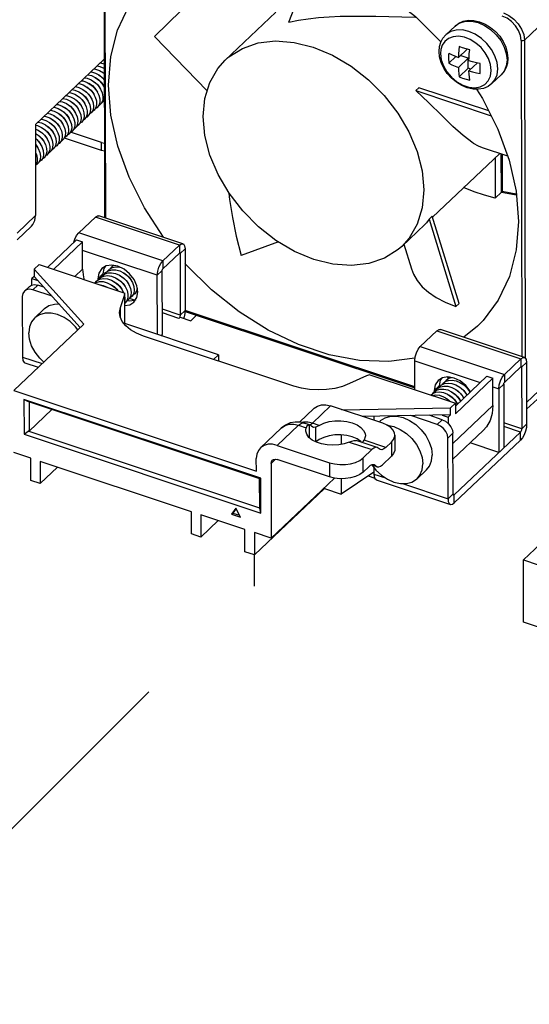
# Model space of a CAD drawing. Extents: x 0 to 1189, y 0 to 841.
# Tile 55 of 256: x 654 to 669, y 206 to 234. Entities that reach past the tile are written whole.
import ezdxf

# ---------------------------------------------------------------- set-up
doc = ezdxf.new("R2010")
doc.units = 0
doc.header["$LTSCALE"] = 65.395
doc.linetypes.add('DASHED', pattern=[0.2, 0.1, -0.1])
doc.layers.get('0').update_dxf_attribs({"linetype": 'CONTINUOUS'})
for name, color, linetype in [('02___PRT_ALL_AXES', 7, 'CONTINUOUS'), ('03_ALL_AXES', 7, 'CONTINUOUS'), ('20_ALL_FEATURES', 7, 'CONTINUOUS')]:
    doc.layers.add(name, color=color, linetype=linetype)

msp = doc.modelspace()

# ---------------------------------------------------------------- linework, layer by layer
at = {"color": 7, "linetype": 'Continuous'}
for p, q in [((656.416, 236.411), (656.433, 228.659)), ((656.467, 228.648), (656.451, 236.294)), ((661.714, 234.259), (662.421, 236.127)), ((661.339, 234.548), (659.888, 233.172)), ((666.203, 233.896), (666.469, 234.148)), ((666.469, 234.148), (666.483, 234.161)), ((669.03, 234.289), (668.458, 233.746)), ((659.371, 232.289), (657.861, 233.845)), ((666.813, 233.486), (666.566, 233.251)), ((668.362, 233.732), (668.382, 224.684)), ((668.458, 233.746), (668.478, 224.641)), ((656.423, 233.195), (654.455, 231.329)), ((666.495, 233.28), (666.289, 233.084)), ((666.847, 233.227), (666.566, 232.962)), ((666.847, 233.227), (666.62, 233.303)), ((666.847, 232.938), (666.847, 233.227)), ((667.937, 233.358), (667.958, 233.174)), ((666.847, 232.938), (666.591, 232.695)), ((666.922, 232.913), (666.847, 232.938)), ((667.109, 233.091), (666.867, 232.862)), ((667.527, 232.499), (667.793, 232.751)), ((665.436, 232.382), (665.346, 232.297)), ((667.435, 231.716), (665.436, 232.382)), ((659.257, 231.556), (659.304, 232.068)), ((665.346, 232.297), (667.504, 231.579)), ((667.084, 232.337), (667.257, 232.071)), ((656.426, 231.98), (656.399, 231.989)), ((654.455, 231.329), (654.46, 228.725)), ((656.349, 230.815), (655.463, 231.109)), ((656.349, 230.815), (656.428, 230.797)), ((656.349, 230.583), (656.349, 230.815)), ((667.247, 230.671), (667.973, 230.43)), ((667.756, 230.502), (665.828, 228.675)), ((667.797, 229.388), (667.795, 230.489)), ((667.819, 230.481), (667.821, 229.416)), ((667.616, 230.369), (667.618, 229.219)), ((667.618, 229.219), (667.797, 229.388)), ((667.797, 229.388), (668.224, 229.309)), ((667.821, 229.418), (668.222, 229.338)), ((653.927, 228.219), (654.46, 228.725)), ((665.819, 228.702), (665.73, 228.618)), ((666.584, 226.2), (665.819, 228.702)), ((654.34, 228.417), (653.928, 228.026)), ((665.601, 228.46), (664.944, 227.838)), ((665.73, 228.618), (666.495, 226.115)), ((654.796, 227.235), (655.632, 228.027)), ((654.97, 227.177), (655.805, 227.969)), ((655.632, 228.027), (655.805, 227.969)), ((655.807, 227.187), (655.805, 227.969)), ((658.578, 227.874), (658.578, 227.643)), ((661.412, 227.967), (660.349, 227.577)), ((665.008, 227.898), (665.225, 227.19)), ((658.104, 227.194), (658.578, 227.643)), ((658.596, 227.631), (658.576, 227.637)), ((658.595, 227.64), (658.596, 227.631)), ((658.739, 227.766), (658.596, 227.631)), ((658.596, 227.631), (658.6, 225.865)), ((654.558, 227.314), (654.418, 227.181)), ((654.558, 227.314), (657.011, 226.498)), ((658.104, 227.425), (658.104, 227.194)), ((654.418, 227.181), (655.837, 225.61)), ((654.418, 227.181), (654.419, 226.978)), ((655.807, 227.187), (655.581, 226.973)), ((657.943, 227.012), (658.086, 227.148)), ((658.09, 225.324), (658.086, 227.148)), ((654.282, 226.692), (654.346, 226.731)), ((654.419, 226.978), (654.353, 226.916)), ((654.353, 226.916), (654.527, 226.858)), ((654.353, 226.733), (654.353, 226.916)), ((654.522, 226.728), (654.379, 226.592)), ((655.739, 225.516), (654.419, 226.978)), ((654.697, 226.67), (654.522, 226.728)), ((654.282, 226.692), (654.139, 226.557)), ((656.886, 226.09), (657.002, 226.433)), ((657.002, 226.433), (657.003, 225.605)), ((657.011, 226.489), (657.011, 226.498)), ((657.013, 225.594), (657.011, 226.489)), ((657.293, 226.3), (657.151, 226.347)), ((666.495, 226.115), (666.584, 226.2)), ((656.862, 225.943), (656.886, 226.09)), ((656.887, 225.802), (656.886, 226.09)), ((658.6, 225.865), (658.089, 226.035)), ((658.564, 225.773), (658.089, 225.932)), ((658.6, 225.865), (658.598, 225.848)), ((658.743, 226.001), (658.6, 225.865)), ((658.741, 225.974), (665.317, 223.786)), ((665.317, 223.814), (658.743, 226.001)), ((658.901, 225.707), (659.067, 225.865)), ((653.835, 223.712), (655.837, 225.61)), ((659.698, 224.736), (657.013, 225.629)), ((658.564, 225.773), (658.6, 225.807)), ((658.572, 225.782), (658.564, 225.773)), ((658.579, 225.793), (658.572, 225.782)), ((658.588, 225.81), (658.579, 225.793)), ((658.584, 225.782), (658.579, 225.793)), ((658.6, 225.807), (658.901, 225.707)), ((658.049, 225.285), (658.09, 225.324)), ((667.111, 225.551), (666.725, 225.235)), ((661.85, 223.836), (657.547, 225.268)), ((659.554, 224.6), (659.698, 224.736)), ((659.698, 224.736), (659.698, 224.56)), ((659.698, 224.56), (659.692, 224.554)), ((668.356, 224.621), (668.357, 224.389)), ((668.518, 224.513), (668.375, 224.377)), ((667.882, 224.172), (667.883, 223.94)), ((668.357, 224.389), (667.883, 223.94)), ((668.355, 224.384), (668.375, 224.377)), ((668.373, 224.387), (668.375, 224.377)), ((668.375, 224.377), (668.378, 222.612)), ((663.932, 224.128), (663.451, 223.906)), ((664.028, 224.163), (666.48, 223.347)), ((666.275, 224.044), (666.266, 224.1)), ((667.38, 224.118), (666.48, 223.265)), ((667.554, 224.06), (666.481, 223.043)), ((667.38, 224.118), (667.554, 224.06)), ((667.555, 223.277), (667.554, 224.06)), ((667.722, 223.759), (667.865, 223.894)), ((667.865, 223.894), (667.869, 222.071)), ((653.835, 223.712), (660.781, 221.401)), ((668.52, 223.364), (669.053, 223.87)), ((660.91, 221.197), (654.127, 223.454)), ((654.127, 223.454), (654.271, 223.388)), ((654.127, 223.454), (654.129, 222.455)), ((654.28, 223.382), (654.271, 223.388)), ((654.271, 223.388), (654.273, 222.548)), ((654.28, 223.382), (660.873, 221.188)), ((666.48, 223.347), (666.34, 223.214)), ((666.48, 223.347), (666.481, 223.043)), ((668.933, 223.562), (668.521, 223.171)), ((654.273, 222.548), (654.925, 223.167)), ((662.427, 223.196), (662.013, 222.804)), ((662.389, 222.776), (662.907, 223.267)), ((664.402, 222.77), (662.907, 223.267)), ((663.232, 223.159), (666.34, 223.214)), ((666.341, 223.012), (666.34, 223.214)), ((667.555, 223.277), (666.408, 222.19)), ((662.146, 222.777), (662.033, 222.803)), ((662.128, 222.805), (662.08, 222.792)), ((662.255, 222.806), (662.128, 222.805)), ((662.304, 222.724), (662.146, 222.777)), ((662.389, 222.776), (662.255, 222.806)), ((662.332, 222.732), (662.389, 222.776)), ((662.579, 222.712), (662.389, 222.776)), ((666.341, 223.012), (663.81, 222.967)), ((666.106, 222.874), (665.725, 223.001)), ((666.106, 222.874), (665.963, 222.738)), ((666.101, 223.007), (666.275, 222.95)), ((666.275, 222.95), (666.341, 223.012)), ((666.275, 222.95), (666.276, 222.766)), ((668.378, 222.612), (667.867, 222.782)), ((654.129, 222.455), (654.249, 222.545)), ((654.273, 222.548), (654.249, 222.545)), ((660.882, 220.338), (654.249, 222.545)), ((660.9, 222.068), (661.489, 222.627)), ((661.38, 222.139), (661.99, 222.717)), ((661.489, 222.627), (661.503, 222.639)), ((661.489, 222.627), (661.489, 222.627)), ((661.99, 222.717), (662.207, 222.645)), ((662.196, 222.571), (662.207, 222.645)), ((662.319, 222.719), (662.304, 222.723)), ((662.305, 222.353), (662.304, 222.723)), ((662.316, 222.727), (662.332, 222.732)), ((662.472, 222.66), (662.473, 222.242)), ((666.408, 222.484), (666.265, 222.349)), ((666.412, 220.748), (666.408, 222.484)), ((667.279, 222.569), (666.409, 221.744)), ((666.447, 220.724), (668.343, 222.52)), ((668.343, 222.52), (667.868, 222.678)), ((668.343, 222.289), (668.343, 222.52)), ((668.521, 222.747), (668.378, 222.612)), ((654.129, 222.455), (660.913, 220.198)), ((663.206, 222.439), (663.207, 222.166)), ((663.441, 222.234), (664.087, 222.019)), ((663.626, 222.283), (663.641, 222.279)), ((664.242, 222.079), (663.641, 222.279)), ((663.794, 222.228), (663.776, 222.248)), ((664.485, 222.078), (663.866, 222.284)), ((664.646, 222.231), (664.485, 222.078)), ((664.646, 222.231), (664.647, 221.825)), ((664.745, 222.432), (664.745, 222.027)), ((654.32, 221.77), (653.838, 221.93)), ((661.38, 222.139), (662.875, 221.642)), ((664.087, 222.019), (663.835, 221.781)), ((664.33, 222.018), (664.243, 222.079)), ((654.321, 221.133), (654.32, 221.77)), ((658.919, 220.24), (654.591, 221.68)), ((654.591, 221.68), (654.592, 221.043)), ((660.781, 221.401), (660.78, 221.761)), ((661.201, 221.62), (661.331, 221.743)), ((662.876, 221.237), (661.381, 221.734)), ((662.875, 221.642), (662.876, 221.237)), ((663.836, 221.375), (663.835, 221.781)), ((664.647, 221.825), (664.395, 221.586)), ((654.592, 221.043), (655.089, 221.514)), ((661.201, 221.62), (661.206, 219.479)), ((664.147, 221.376), (663.21, 220.74)), ((663.997, 221.528), (663.836, 221.375)), ((663.997, 221.528), (664.054, 221.571)), ((664.24, 221.527), (664.078, 221.58)), ((664.101, 221.589), (664.196, 221.557)), ((664.152, 221.588), (664.24, 221.527)), ((654.592, 221.043), (654.321, 221.133)), ((660.91, 221.197), (660.874, 221.191)), ((660.876, 220.351), (660.874, 221.191)), ((660.913, 220.198), (660.91, 221.197)), ((663.022, 221.2), (661.206, 219.479)), ((663.209, 221.184), (663.21, 220.74)), ((660.726, 219.002), (662.728, 220.9)), ((662.728, 220.922), (662.728, 220.9)), ((662.728, 220.9), (663.21, 220.74)), ((666.269, 220.612), (666.412, 220.748)), ((666.413, 220.735), (666.447, 220.724)), ((666.436, 220.716), (666.447, 220.724)), ((666.448, 220.492), (666.447, 220.724)), ((668.427, 218.857), (670.43, 220.755)), ((658.92, 219.603), (658.919, 220.24)), ((660.197, 220.342), (660.067, 220.168)), ((660.201, 220.333), (660.103, 220.202)), ((660.327, 220.082), (660.197, 220.342)), ((660.882, 220.338), (660.876, 220.351)), ((660.913, 220.198), (660.882, 220.338)), ((660.454, 219.729), (659.19, 220.149)), ((659.19, 220.149), (659.191, 219.513)), ((659.191, 219.513), (659.688, 219.984)), ((660.067, 220.168), (660.103, 220.202)), ((660.067, 220.168), (660.327, 220.082)), ((660.103, 220.202), (660.299, 220.137)), ((660.455, 219.092), (660.454, 219.729)), ((659.191, 219.513), (658.92, 219.603)), ((661.206, 219.479), (660.724, 219.639)), ((660.724, 219.639), (660.726, 219.002)), ((660.726, 219.002), (660.455, 219.092)), ((668.427, 218.857), (675.373, 216.546)), ((668.431, 217.075), (668.427, 218.857)), ((668.913, 216.915), (668.431, 217.075))]:
    msp.add_line(p, q, dxfattribs=at)
at = {"color": 3, "linetype": 'Continuous'}
for p, q in [((656.349, 230.583), (655.285, 230.937)), ((656.429, 230.566), (656.349, 230.583)), ((658.678, 227.913), (656.271, 228.713)), ((656.171, 228.675), (655.697, 228.226)), ((658.578, 227.874), (656.171, 228.675)), ((658.104, 227.425), (655.697, 228.226)), ((655.558, 227.957), (655.583, 228.042)), ((658.104, 227.425), (658.578, 227.874)), ((657.943, 227.012), (655.806, 227.723)), ((658.739, 227.766), (658.743, 226.001)), ((657.947, 225.319), (657.943, 227.012)), ((654.934, 226.408), (654.379, 226.592)), ((654.079, 226.403), (654.083, 224.666)), ((665.475, 224.973), (665.949, 225.422)), ((665.949, 225.422), (668.356, 224.621)), ((668.456, 224.659), (666.049, 225.46)), ((665.475, 224.973), (667.882, 224.172)), ((654.083, 224.666), (654.645, 224.479)), ((654.151, 224.504), (654.535, 224.376)), ((665.315, 224.56), (667.189, 223.936)), ((665.317, 223.734), (665.315, 224.56)), ((668.356, 224.621), (667.882, 224.172)), ((668.518, 224.513), (668.521, 222.747)), ((667.554, 223.815), (667.722, 223.759)), ((667.722, 223.759), (667.726, 221.935)), ((664.144, 222.973), (664.144, 222.856)), ((665.963, 222.738), (665.202, 222.991)), ((666.269, 220.612), (666.265, 222.349)), ((668.343, 222.289), (666.448, 220.492)), ((667.726, 221.935), (666.901, 222.21)), ((664.147, 221.507), (664.147, 221.318)), ((663.985, 221.266), (664.17, 221.204)), ((664.147, 221.318), (664.478, 221.208)), ((664.147, 221.318), (664.155, 221.244)), ((664.216, 221.155), (666.337, 220.45)), ((664.964, 221.046), (666.269, 220.612))]:
    msp.add_line(p, q, dxfattribs=at)
at = {"color": 7, "linetype": 'DASHED'}
for p, q in [((660.728, 218.106), (660.726, 219.002)), ((634.568, 191.969), (660.728, 218.106))]:
    msp.add_line(p, q, dxfattribs=at)
at = {"color": 7, "linetype": 'Continuous'}
for points in [[(660.123, 236.05), (659.745, 235.684), (659.371, 235.32), (658.999, 234.957), (658.625, 234.593), (658.247, 234.223), (657.861, 233.845)], [(661.966, 236.279), (662.843, 235.987), (663.71, 235.573), (664.548, 235.045), (665.339, 234.416), (666.065, 233.7), (666.067, 233.697)], [(656.549, 232.457), (656.613, 233.276), (656.806, 234.034), (657.125, 234.712), (657.562, 235.297), (657.721, 235.458)], [(661.714, 234.259), (661.983, 234.314), (662.264, 234.358), (662.557, 234.39), (662.863, 234.413), (663.182, 234.426), (663.513, 234.432), (663.853, 234.431), (664.205, 234.426), (664.57, 234.418), (664.948, 234.409), (665.34, 234.403), (665.353, 234.403)], [(668.362, 233.732), (668.344, 233.873), (668.289, 234.017), (668.203, 234.154), (668.091, 234.274), (667.96, 234.369), (667.82, 234.434)], [(667.855, 234.525), (668.011, 234.454), (668.156, 234.348), (668.281, 234.214), (668.377, 234.062), (668.437, 233.903), (668.458, 233.746)], [(666.469, 234.148), (666.578, 234.229), (666.707, 234.285), (666.854, 234.311), (667.011, 234.307), (667.174, 234.27)], [(666.483, 234.161), (666.614, 234.243), (666.77, 234.286), (666.945, 234.286), (667.129, 234.245), (667.313, 234.164), (667.488, 234.047), (667.645, 233.9), (667.777, 233.73), (667.876, 233.547), (667.937, 233.358)], [(667.174, 234.27), (667.335, 234.203), (667.488, 234.109), (667.627, 233.992), (667.748, 233.857), (667.847, 233.707), (667.921, 233.547)], [(666.013, 233.422), (666.026, 233.563), (666.063, 233.69), (666.123, 233.802), (666.203, 233.896)], [(667.505, 232.876), (667.485, 233.043), (667.428, 233.214), (667.336, 233.379), (667.214, 233.53), (667.067, 233.66), (666.906, 233.761), (666.737, 233.827), (666.571, 233.854), (666.415, 233.841), (666.281, 233.789), (666.177, 233.704), (666.106, 233.596), (666.067, 233.477), (666.056, 233.358)], [(667.693, 232.922), (667.672, 233.106), (667.61, 233.295), (667.511, 233.478), (667.38, 233.648), (667.223, 233.795), (667.048, 233.912), (666.864, 233.993), (666.679, 234.035), (666.505, 234.034), (666.348, 233.991), (666.217, 233.909), (666.203, 233.896)], [(659.888, 233.172), (659.992, 233.263), (660.38, 233.508), (660.831, 233.662), (661.33, 233.72), (661.861, 233.68), (662.41, 233.544), (662.958, 233.315), (663.491, 233.001), (663.99, 232.611), (664.442, 232.157), (664.832, 231.653), (665.149, 231.114), (665.383, 230.557), (665.526, 229.998), (665.575, 229.454)], [(666.589, 233.563), (666.579, 233.457), (666.571, 233.353), (666.566, 233.251)], [(666.89, 233.463), (666.787, 233.494), (666.687, 233.527), (666.589, 233.563)], [(667.921, 233.547), (667.967, 233.385), (667.983, 233.224)], [(668.458, 233.746), (668.44, 233.735), (668.415, 233.728), (668.388, 233.727), (668.362, 233.732)], [(667.527, 232.499), (667.419, 232.418), (667.289, 232.362), (667.143, 232.335), (666.985, 232.34), (666.822, 232.377), (666.661, 232.444), (666.509, 232.538), (666.369, 232.654), (666.248, 232.79), (666.149, 232.94), (666.075, 233.099), (666.029, 233.262), (666.013, 233.422)], [(666.056, 233.358), (666.077, 233.184), (666.14, 233.007), (666.239, 232.835), (666.37, 232.68), (666.525, 232.551), (666.695, 232.454), (666.869, 232.396), (667.039, 232.38), (667.193, 232.407), (667.324, 232.475), (667.423, 232.58), (667.484, 232.716), (667.505, 232.876)], [(666.289, 233.374), (666.287, 233.323), (666.286, 233.274), (666.286, 233.226)], [(666.286, 233.226), (666.286, 233.178), (666.288, 233.131), (666.289, 233.084)], [(666.289, 233.374), (666.334, 233.351), (666.385, 233.327), (666.44, 233.303), (666.5, 233.277), (666.566, 233.251)], [(666.867, 233.151), (666.872, 233.253), (666.879, 233.357), (666.89, 233.463)], [(667.983, 233.224), (667.97, 233.084), (667.933, 232.957), (667.873, 232.845), (667.793, 232.751)], [(659.304, 232.068), (659.445, 232.532), (659.677, 232.935), (659.888, 233.172)], [(666.289, 233.084), (666.378, 233.041), (666.471, 233), (666.566, 232.962)], [(666.566, 232.962), (666.572, 232.87), (666.58, 232.781), (666.591, 232.695)], [(667.191, 233.074), (667.081, 233.097), (666.973, 233.123), (666.867, 233.151)], [(667.189, 232.926), (667.189, 232.975), (667.19, 233.024), (667.191, 233.074)], [(667.192, 232.784), (667.19, 232.831), (667.189, 232.878), (667.189, 232.926)], [(667.527, 232.499), (667.611, 232.604), (667.672, 232.752), (667.693, 232.922)], [(667.958, 233.174), (667.938, 233.004), (667.877, 232.856), (667.793, 232.751)], [(666.591, 232.695), (666.688, 232.659), (666.789, 232.626), (666.892, 232.595)], [(666.867, 232.862), (666.973, 232.833), (667.082, 232.807), (667.192, 232.784)], [(666.892, 232.595), (666.881, 232.681), (666.873, 232.77), (666.867, 232.862)], [(658.124, 228.097), (658.124, 228.097), (657.575, 228.939), (657.135, 229.815), (656.813, 230.707), (656.616, 231.594), (656.549, 232.457)], [(666.992, 230.796), (666.704, 231.011), (666.411, 231.275), (666.088, 231.589), (665.722, 231.946), (665.346, 232.297)], [(667.257, 232.071), (667.697, 231.195), (668.019, 230.303), (668.216, 229.416), (668.283, 228.553)], [(661.874, 227.695), (661.342, 228.009), (660.842, 228.399), (660.391, 228.853), (660, 229.357), (659.684, 229.896), (659.45, 230.453), (659.306, 231.012), (659.257, 231.556)], [(666.992, 230.796), (667.132, 230.718), (667.247, 230.671)], [(659.997, 229.362), (660.016, 229.179), (660.095, 228.664), (660.205, 228.132), (660.349, 227.577)], [(665.575, 229.454), (665.529, 228.942), (665.387, 228.478), (665.156, 228.075), (664.944, 227.837)], [(667.618, 229.219), (667.317, 229.304), (667.016, 229.404), (666.715, 229.519)], [(667.797, 229.388), (667.814, 229.406), (667.821, 229.416), (667.821, 229.417)], [(654.34, 228.417), (654.38, 228.462), (654.44, 228.581), (654.46, 228.725)], [(665.73, 228.618), (665.649, 228.51), (665.6, 228.459)], [(668.283, 228.553), (668.22, 227.734), (668.026, 226.976), (667.708, 226.298), (667.271, 225.713), (667.111, 225.551)], [(664.944, 227.837), (664.841, 227.746), (664.452, 227.501), (664.002, 227.348), (663.503, 227.29), (662.971, 227.33), (662.423, 227.466), (661.874, 227.695)], [(658.578, 227.643), (658.585, 227.647), (658.589, 227.647)], [(658.589, 227.647), (658.591, 227.646), (658.595, 227.64)], [(665.323, 224.637), (664.571, 224.538), (663.734, 224.568), (662.867, 224.731), (661.99, 225.023), (661.123, 225.437), (660.284, 225.965), (659.493, 226.593), (658.768, 227.31), (658.74, 227.344)], [(655.807, 227.187), (655.831, 226.953), (655.851, 226.884)], [(658.086, 227.148), (658.088, 227.16), (658.092, 227.173), (658.097, 227.185), (658.104, 227.194)], [(665.225, 227.19), (665.28, 227.045), (665.387, 226.857), (665.531, 226.683), (665.71, 226.522), (665.928, 226.375), (666.188, 226.239), (666.495, 226.115)], [(654.346, 226.731), (654.429, 226.745), (654.522, 226.728)], [(657.002, 226.433), (657.007, 226.455), (657.01, 226.476), (657.011, 226.489)], [(657.04, 225.559), (656.94, 225.684), (656.88, 225.817), (656.862, 225.943)], [(658.598, 225.848), (658.594, 225.829), (658.588, 225.81)], [(657.547, 225.268), (657.348, 225.348), (657.178, 225.446), (657.04, 225.559)], [(668.357, 224.389), (668.363, 224.394), (668.368, 224.394)], [(668.368, 224.394), (668.369, 224.393), (668.373, 224.387)], [(663.451, 223.906), (663.249, 223.828), (663.027, 223.772), (662.791, 223.738), (662.548, 223.727), (662.305, 223.74), (662.07, 223.777), (661.85, 223.836)], [(664.028, 224.163), (663.994, 224.153), (663.962, 224.141), (663.932, 224.128)], [(667.865, 223.894), (667.866, 223.907), (667.87, 223.92), (667.876, 223.931), (667.883, 223.94)], [(662.427, 223.196), (662.437, 223.206), (662.532, 223.266), (662.645, 223.297), (662.773, 223.297), (662.907, 223.267)], [(667.555, 223.277), (667.535, 223.052), (667.473, 222.849), (667.371, 222.672), (667.279, 222.569)], [(662.033, 222.803), (661.89, 222.808), (661.749, 222.78), (661.616, 222.722), (661.489, 222.627)], [(661.99, 222.717), (662.047, 222.76), (662.1, 222.78), (662.146, 222.777)], [(662.579, 222.712), (662.711, 222.775), (662.864, 222.819), (663.031, 222.842), (663.202, 222.845), (663.37, 222.826), (663.526, 222.786), (663.663, 222.728), (663.773, 222.655), (663.852, 222.569), (663.895, 222.476), (663.903, 222.416)], [(664.745, 222.432), (664.738, 222.486), (664.699, 222.571), (664.628, 222.649), (664.528, 222.716), (664.402, 222.77)], [(666.106, 222.874), (666.199, 222.829), (666.283, 222.76), (666.35, 222.673), (666.393, 222.579), (666.408, 222.484)], [(661.503, 222.639), (661.606, 222.706), (661.725, 222.742), (661.855, 222.746), (661.99, 222.717)], [(662.502, 222.227), (662.38, 222.291), (662.286, 222.369), (662.224, 222.457), (662.197, 222.55), (662.196, 222.571)], [(662.304, 222.723), (662.264, 222.718), (662.23, 222.691), (662.207, 222.645)], [(662.362, 222.689), (662.345, 222.705), (662.325, 222.717), (662.319, 222.719)], [(662.406, 222.658), (662.394, 222.664), (662.362, 222.689)], [(662.472, 222.66), (662.431, 222.654), (662.406, 222.658)], [(662.579, 222.712), (662.539, 222.69), (662.504, 222.673), (662.472, 222.66)], [(668.378, 222.612), (668.377, 222.592), (668.372, 222.571), (668.364, 222.551), (668.354, 222.533), (668.343, 222.52)], [(663.776, 222.248), (663.666, 222.322), (663.529, 222.381), (663.372, 222.42), (663.204, 222.439), (663.032, 222.437), (662.865, 222.413), (662.711, 222.369), (662.578, 222.306), (662.484, 222.237)], [(663.441, 222.234), (663.298, 222.184), (663.14, 222.152), (662.973, 222.141), (662.806, 222.15), (662.646, 222.179), (662.502, 222.227)], [(663.441, 222.234), (663.515, 222.264), (663.577, 222.281), (663.626, 222.283)], [(663.804, 222.225), (663.822, 222.234), (663.846, 222.255), (663.866, 222.284)], [(663.903, 222.416), (663.9, 222.379), (663.866, 222.284)], [(664.646, 222.231), (664.711, 222.311), (664.742, 222.398), (664.745, 222.432)], [(660.9, 222.069), (660.839, 221.992), (660.795, 221.885), (660.78, 221.761)], [(661.38, 222.139), (661.246, 222.169), (661.119, 222.169), (661.005, 222.138), (660.911, 222.078), (660.9, 222.069)], [(664.243, 222.079), (664.198, 222.083), (664.144, 222.063), (664.087, 222.019)], [(664.485, 222.078), (664.428, 222.035), (664.374, 222.015), (664.33, 222.018)], [(664.745, 222.027), (664.743, 221.993), (664.712, 221.906), (664.647, 221.825)], [(661.201, 221.62), (661.21, 221.671), (661.237, 221.713)], [(661.237, 221.713), (661.275, 221.736), (661.325, 221.744), (661.381, 221.734)], [(662.875, 221.642), (663.019, 221.606), (663.173, 221.588), (663.329, 221.591), (663.48, 221.613), (663.619, 221.653), (663.74, 221.71), (663.835, 221.781)], [(663.836, 221.375), (663.741, 221.305), (663.62, 221.248), (663.481, 221.208), (663.33, 221.186), (663.174, 221.183), (663.02, 221.2), (662.876, 221.237)], [(664.054, 221.571), (664.108, 221.591), (664.152, 221.588)], [(664.24, 221.527), (664.284, 221.523), (664.338, 221.543), (664.395, 221.586)], [(666.412, 220.748), (666.413, 220.732), (666.418, 220.72), (666.425, 220.715)], [(666.425, 220.715), (666.426, 220.715), (666.436, 220.716)]]:
    msp.add_lwpolyline(points, dxfattribs=at)
at = {"color": 3, "linetype": 'Continuous'}
for points in [[(656.171, 228.675), (656.232, 228.714), (656.271, 228.713)], [(655.583, 228.042), (655.635, 228.148), (655.697, 228.226)], [(658.578, 227.874), (658.639, 227.913), (658.678, 227.912)], [(658.678, 227.912), (658.692, 227.906), (658.727, 227.854), (658.739, 227.766)], [(657.943, 227.012), (657.955, 227.123), (657.99, 227.241), (658.042, 227.347), (658.104, 227.425)], [(654.139, 226.557), (654.094, 226.487), (654.079, 226.403)], [(654.379, 226.592), (654.286, 226.609), (654.203, 226.596), (654.139, 226.557)], [(658.743, 226.001), (658.736, 225.913), (658.715, 225.819), (658.699, 225.773)], [(665.949, 225.422), (666.011, 225.46), (666.049, 225.46)], [(665.315, 224.56), (665.327, 224.671), (665.362, 224.788), (665.414, 224.894), (665.475, 224.973)], [(654.083, 224.666), (654.097, 224.569), (654.136, 224.511), (654.151, 224.504)], [(668.356, 224.621), (668.418, 224.659), (668.456, 224.659)], [(668.456, 224.659), (668.47, 224.652), (668.505, 224.601), (668.518, 224.513)], [(667.722, 223.759), (667.734, 223.87), (667.769, 223.988), (667.821, 224.094), (667.882, 224.172)], [(666.265, 222.349), (666.25, 222.443), (666.207, 222.538), (666.14, 222.624), (666.056, 222.693), (665.963, 222.738)], [(668.521, 222.747), (668.513, 222.65), (668.488, 222.545), (668.448, 222.443), (668.399, 222.355), (668.343, 222.289)], [(664.155, 221.244), (664.176, 221.189), (664.208, 221.158), (664.216, 221.155)], [(666.269, 220.612), (666.277, 220.531), (666.303, 220.474), (666.337, 220.45)], [(666.337, 220.45), (666.343, 220.448), (666.393, 220.454), (666.448, 220.492)]]:
    msp.add_lwpolyline(points, dxfattribs=at)
at = {"layer": '02___PRT_ALL_AXES', "color": 3, "linetype": 'Continuous'}
for p, q in [((656.48, 227.279), (656.359, 227.204)), ((656.992, 227.186), (656.815, 227.272)), ((656.245, 226.912), (656.251, 226.876)), ((657.361, 226.371), (657.388, 226.532)), ((657.274, 226.239), (657.361, 226.371)), ((666.108, 224.075), (665.987, 224.001)), ((666.267, 224.1), (666.108, 224.075)), ((666.443, 224.068), (666.267, 224.1)), ((665.873, 223.709), (665.878, 223.677))]:
    msp.add_line(p, q, dxfattribs=at)
at = {"layer": '02___PRT_ALL_AXES', "color": 7, "linetype": 'Continuous'}
for p, q in [((656.245, 226.912), (656.388, 227.048)), ((656.416, 227.208), (656.388, 227.048)), ((656.388, 227.048), (656.393, 227.013)), ((656.45, 227.26), (656.416, 227.208)), ((657.074, 226.287), (657.137, 226.276)), ((657.137, 226.276), (657.297, 226.301)), ((657.297, 226.301), (657.327, 226.319)), ((666.044, 224.005), (666.016, 223.844)), ((666.078, 224.057), (666.044, 224.005)), ((665.873, 223.709), (666.016, 223.844)), ((666.016, 223.844), (666.022, 223.809))]:
    msp.add_line(p, q, dxfattribs=at)
at = {"layer": '02___PRT_ALL_AXES', "color": 3, "linetype": 'Continuous'}
for points in [[(656.815, 227.272), (656.639, 227.304), (656.48, 227.279)], [(656.359, 227.204), (656.272, 227.073), (656.245, 226.912)], [(657.388, 226.532), (657.36, 226.711), (657.278, 226.891), (657.152, 227.055), (656.992, 227.186)], [(657.012, 226.143), (657.154, 226.165), (657.274, 226.239)], [(665.987, 224.001), (665.901, 223.869), (665.873, 223.709)], [(666.912, 223.675), (666.906, 223.688), (666.78, 223.852), (666.62, 223.983), (666.443, 224.068)]]:
    msp.add_lwpolyline(points, dxfattribs=at)
at = {"layer": '03_ALL_AXES', "color": 7, "linetype": 'Continuous'}
for p, q in [((654.429, 225.785), (654.697, 226.039)), ((664.294, 222.806), (664.325, 222.836)), ((664.325, 222.836), (664.339, 222.849)), ((664.339, 222.849), (664.47, 222.931)), ((664.986, 222.933), (665.17, 222.852)), ((664.518, 222.72), (664.533, 222.72)), ((665.633, 222.418), (665.732, 222.235)), ((665.365, 222.164), (665.464, 221.981)), ((665.381, 221.185), (665.649, 221.439))]:
    msp.add_line(p, q, dxfattribs=at)
for points in [[(655.142, 226.178), (654.999, 226.177), (654.842, 226.135)], [(655.089, 225.882), (654.905, 225.924), (654.73, 225.923), (654.574, 225.88), (654.443, 225.798), (654.429, 225.785)], [(654.842, 226.135), (654.711, 226.052), (654.697, 226.039)], [(655.671, 225.452), (655.606, 225.537), (655.449, 225.684), (655.273, 225.801), (655.089, 225.882)], [(654.429, 225.785), (654.345, 225.68), (654.284, 225.532), (654.264, 225.362)], [(654.694, 224.526), (654.577, 224.636), (654.445, 224.806), (654.346, 224.989), (654.285, 225.178), (654.264, 225.362)], [(664.47, 222.931), (664.627, 222.974), (664.802, 222.975), (664.986, 222.933)], [(665.17, 222.852), (665.345, 222.735), (665.502, 222.588), (665.633, 222.418)], [(664.533, 222.72), (664.717, 222.679), (664.902, 222.598), (665.077, 222.481)], [(665.077, 222.481), (665.234, 222.334), (665.365, 222.164)], [(665.732, 222.235), (665.794, 222.046), (665.815, 221.862)], [(665.464, 221.981), (665.525, 221.792), (665.547, 221.608)], [(665.649, 221.439), (665.734, 221.544), (665.794, 221.692), (665.815, 221.862)], [(664.094, 221.575), (664.205, 221.433), (664.362, 221.286), (664.537, 221.169), (664.721, 221.087), (664.905, 221.046), (665.08, 221.047), (665.236, 221.089)], [(665.381, 221.185), (665.465, 221.29), (665.526, 221.438), (665.547, 221.608)], [(665.236, 221.089), (665.367, 221.172), (665.381, 221.185)]]:
    msp.add_lwpolyline(points, dxfattribs=at)
at = {"layer": '20_ALL_FEATURES', "color": 7, "linetype": 'Continuous'}
for p, q in [((656.135, 232.922), (656.178, 232.916)), ((656.178, 232.916), (656.292, 232.874)), ((656.048, 232.839), (656.061, 232.838)), ((656.061, 232.838), (656.175, 232.802)), ((655.69, 232.5), (655.705, 232.499)), ((655.705, 232.499), (655.819, 232.462)), ((655.778, 232.583), (655.822, 232.577)), ((655.822, 232.577), (655.936, 232.534)), ((655.332, 232.161), (655.349, 232.159)), ((655.349, 232.159), (655.463, 232.123)), ((655.42, 232.244), (655.466, 232.238)), ((655.463, 232.123), (655.572, 232.061)), ((655.466, 232.238), (655.58, 232.195)), ((655.58, 232.195), (655.687, 232.127)), ((655.688, 232.128), (655.725, 232.103)), ((656.001, 232.161), (656.067, 232.056)), ((656.109, 232.221), (656.168, 232.114)), ((656.168, 232.114), (656.202, 232.005)), ((656.215, 232.28), (656.269, 232.172)), ((656.269, 232.172), (656.295, 232.064)), ((656.295, 232.064), (656.295, 231.962)), ((656.32, 232.338), (656.367, 232.23)), ((656.367, 232.23), (656.387, 232.122)), ((656.387, 232.122), (656.38, 232.024)), ((654.974, 231.822), (654.993, 231.82)), ((654.993, 231.82), (655.107, 231.783)), ((655.062, 231.905), (655.11, 231.898)), ((655.11, 231.898), (655.224, 231.855)), ((655.645, 231.821), (655.71, 231.716)), ((655.752, 231.88), (655.811, 231.774)), ((655.858, 231.939), (655.911, 231.831)), ((655.911, 231.831), (655.938, 231.723)), ((655.963, 231.998), (656.01, 231.889)), ((656.01, 231.889), (656.03, 231.782)), ((656.03, 231.782), (656.022, 231.684)), ((656.067, 232.056), (656.107, 231.947)), ((656.12, 231.842), (656.105, 231.747)), ((656.107, 231.947), (656.12, 231.842)), ((656.208, 231.902), (656.186, 231.81)), ((656.202, 232.005), (656.208, 231.902)), ((656.295, 231.962), (656.266, 231.875)), ((656.38, 232.024), (656.345, 231.941)), ((656.356, 231.952), (656.348, 231.949)), ((656.421, 232.008), (656.356, 231.952)), ((656.426, 232.016), (656.421, 232.008)), ((654.705, 231.566), (654.754, 231.559)), ((654.754, 231.559), (654.868, 231.515)), ((655.315, 231.638), (655.396, 231.54)), ((655.396, 231.54), (655.454, 231.433)), ((655.502, 231.599), (655.554, 231.491)), ((655.606, 231.657), (655.653, 231.549)), ((655.653, 231.549), (655.672, 231.442)), ((655.71, 231.716), (655.75, 231.607)), ((655.762, 231.501), (655.747, 231.406)), ((655.75, 231.607), (655.762, 231.501)), ((655.811, 231.774), (655.845, 231.665)), ((655.85, 231.561), (655.828, 231.47)), ((655.845, 231.665), (655.85, 231.561)), ((655.937, 231.622), (655.908, 231.535)), ((655.938, 231.723), (655.937, 231.622)), ((654.617, 231.483), (654.637, 231.481)), ((654.637, 231.481), (654.751, 231.444)), ((655.069, 231.36), (655.145, 231.259)), ((655.145, 231.259), (655.197, 231.151)), ((655.23, 231.355), (655.241, 231.33)), ((655.25, 231.317), (655.296, 231.208)), ((655.288, 231.481), (655.353, 231.375)), ((655.353, 231.375), (655.392, 231.266)), ((655.392, 231.266), (655.404, 231.161)), ((655.454, 231.433), (655.487, 231.324)), ((655.493, 231.221), (655.47, 231.13)), ((655.487, 231.324), (655.493, 231.221)), ((655.579, 231.282), (655.55, 231.195)), ((655.554, 231.491), (655.581, 231.383)), ((655.581, 231.383), (655.579, 231.282)), ((655.664, 231.344), (655.628, 231.261)), ((655.672, 231.442), (655.664, 231.344)), ((654.455, 231.198), (654.512, 231.176)), ((654.931, 231.14), (654.996, 231.035)), ((654.996, 231.035), (655.035, 230.926)), ((655.039, 231.2), (655.097, 231.093)), ((655.097, 231.093), (655.13, 230.984)), ((655.13, 230.984), (655.135, 230.881)), ((655.221, 230.942), (655.192, 230.855)), ((655.197, 231.151), (655.223, 231.043)), ((655.223, 231.043), (655.221, 230.942)), ((655.296, 231.208), (655.315, 231.101)), ((655.315, 231.101), (655.306, 231.004)), ((655.404, 231.161), (655.389, 231.066)), ((654.456, 230.751), (654.466, 230.74)), ((654.575, 230.8), (654.639, 230.694)), ((654.639, 230.694), (654.678, 230.585)), ((654.682, 230.86), (654.74, 230.752)), ((654.74, 230.752), (654.773, 230.644)), ((654.788, 230.918), (654.84, 230.81)), ((654.84, 230.81), (654.866, 230.702)), ((654.866, 230.702), (654.863, 230.602)), ((654.938, 230.868), (654.957, 230.761)), ((654.957, 230.761), (654.948, 230.663)), ((655.031, 230.726), (654.988, 230.649)), ((655.047, 230.821), (655.031, 230.726)), ((655.035, 230.926), (655.047, 230.821)), ((655.135, 230.881), (655.112, 230.79)), ((654.457, 230.526), (654.483, 230.47)), ((654.483, 230.47), (654.508, 230.362)), ((654.581, 230.528), (654.6, 230.421)), ((654.6, 230.421), (654.59, 230.323)), ((654.689, 230.48), (654.673, 230.386)), ((654.678, 230.585), (654.689, 230.48)), ((654.777, 230.541), (654.754, 230.45)), ((654.773, 230.644), (654.777, 230.541)), ((654.863, 230.602), (654.833, 230.515)), ((654.475, 230.175), (654.457, 230.154)), ((654.506, 230.261), (654.475, 230.175)), ((654.508, 230.362), (654.506, 230.261)), ((656.325, 226.949), (656.416, 226.989)), ((656.359, 226.987), (656.435, 227.046)), ((656.416, 226.989), (656.521, 227.001)), ((656.43, 227.042), (656.465, 227.088)), ((656.435, 227.046), (656.53, 227.079)), ((656.465, 227.088), (656.546, 227.141)), ((656.521, 227.001), (656.633, 226.984)), ((656.53, 227.079), (656.637, 227.084)), ((656.546, 227.141), (656.645, 227.168)), ((656.573, 227.188), (656.659, 227.235)), ((656.602, 227.205), (656.611, 227.221)), ((656.645, 227.168), (656.754, 227.166)), ((656.659, 227.235), (656.76, 227.255)), ((656.76, 227.255), (656.869, 227.246)), ((656.154, 226.783), (656.216, 226.85)), ((656.157, 226.782), (656.19, 226.803)), ((656.19, 226.803), (656.289, 226.829)), ((656.216, 226.85), (656.302, 226.897)), ((656.269, 226.745), (656.281, 226.745)), ((656.289, 226.829), (656.398, 226.827)), ((656.302, 226.897), (656.404, 226.916)), ((656.339, 226.955), (656.359, 226.987)), ((656.404, 226.916), (656.516, 226.906)), ((656.516, 226.906), (656.63, 226.869)), ((656.633, 226.984), (656.747, 226.941)), ((657.129, 226.743), (657.175, 226.634)), ((657.168, 226.907), (657.232, 226.801)), ((657.232, 226.801), (657.272, 226.692)), ((656.918, 226.626), (656.977, 226.519)), ((656.977, 226.519), (656.98, 226.508)), ((657.025, 226.685), (657.077, 226.577)), ((657.077, 226.577), (657.103, 226.469)), ((657.103, 226.469), (657.101, 226.368)), ((657.175, 226.634), (657.195, 226.527)), ((657.195, 226.527), (657.186, 226.429)), ((657.269, 226.492), (657.227, 226.414)), ((657.302, 226.483), (657.241, 226.441)), ((657.285, 226.587), (657.269, 226.492)), ((657.272, 226.692), (657.285, 226.587)), ((657.351, 226.556), (657.302, 226.483)), ((657.376, 226.553), (657.332, 226.528)), ((657.371, 226.64), (657.351, 226.556)), ((657.383, 226.562), (657.376, 226.553)), ((657.09, 226.285), (657.068, 226.275)), ((657.101, 226.368), (657.072, 226.281)), ((666.077, 223.866), (666.165, 223.909)), ((666.099, 223.876), (666.113, 223.901)), ((666.113, 223.901), (666.186, 223.964)), ((666.165, 223.909), (666.269, 223.925)), ((666.186, 223.964), (666.279, 224)), ((666.193, 223.966), (666.219, 224.003)), ((666.219, 224.003), (666.297, 224.06)), ((666.269, 223.925), (666.381, 223.912)), ((666.276, 224.045), (666.315, 224.092)), ((666.279, 224), (666.385, 224.009)), ((666.297, 224.06), (666.368, 224.082)), ((666.381, 223.912), (666.494, 223.872)), ((666.385, 224.009), (666.498, 223.989)), ((666.498, 223.989), (666.611, 223.943)), ((665.778, 223.581), (665.83, 223.625)), ((665.83, 223.625), (665.923, 223.662)), ((665.835, 223.627), (665.862, 223.665)), ((665.862, 223.665), (665.941, 223.721)), ((665.918, 223.705), (665.969, 223.766)), ((665.923, 223.662), (666.029, 223.67)), ((665.941, 223.721), (666.037, 223.751)), ((665.969, 223.766), (666.052, 223.816)), ((666.029, 223.67), (666.142, 223.65)), ((666.037, 223.751), (666.146, 223.752)), ((666.052, 223.816), (666.153, 223.839)), ((666.142, 223.65), (666.255, 223.603)), ((666.146, 223.752), (666.26, 223.725)), ((666.153, 223.839), (666.263, 223.833)), ((666.26, 223.725), (666.372, 223.672)), ((666.263, 223.833), (666.377, 223.799)), ((666.778, 223.622), (666.804, 223.572)), ((666.884, 223.681), (666.894, 223.657)), ((665.809, 223.57), (665.912, 223.586)), ((665.912, 223.586), (666.025, 223.573)), ((666.025, 223.573), (666.138, 223.532)), ((666.454, 223.443), (666.527, 223.34)), ((666.512, 223.37), (666.522, 223.347)), ((666.527, 223.34), (666.537, 223.318)), ((666.563, 223.503), (666.627, 223.404)), ((666.671, 223.563), (666.715, 223.488))]:
    msp.add_line(p, q, dxfattribs=at)
for points in [[(656.225, 233.007), (656.296, 232.993), (656.409, 232.944), (656.424, 232.934)], [(656.316, 233.093), (656.414, 233.068), (656.423, 233.063)], [(656.405, 233.178), (656.417, 233.177), (656.423, 233.175)], [(655.867, 232.668), (655.94, 232.654), (656.053, 232.605)], [(655.958, 232.754), (656.058, 232.729), (656.169, 232.673)], [(656.169, 232.673), (656.271, 232.596), (656.358, 232.502)], [(656.171, 232.672), (656.173, 232.671), (656.259, 232.614), (656.333, 232.541), (656.392, 232.458), (656.406, 232.424)], [(656.175, 232.802), (656.285, 232.741), (656.384, 232.659), (656.424, 232.61)], [(656.248, 232.762), (656.265, 232.754), (656.351, 232.696), (656.424, 232.624)], [(656.292, 232.874), (656.4, 232.807), (656.424, 232.785)], [(655.601, 232.415), (655.701, 232.389), (655.813, 232.334)], [(655.819, 232.462), (655.929, 232.401), (656.027, 232.319), (656.109, 232.221)], [(655.925, 232.403), (655.988, 232.361), (656.064, 232.288), (656.124, 232.203), (656.141, 232.163)], [(655.936, 232.534), (656.044, 232.467), (656.139, 232.38), (656.215, 232.28)], [(655.979, 232.507), (656.001, 232.498), (656.085, 232.44), (656.158, 232.367), (656.215, 232.284), (656.228, 232.254)], [(656.053, 232.605), (656.158, 232.532), (656.249, 232.441), (656.32, 232.338)], [(656.071, 232.592), (656.077, 232.59), (656.164, 232.534), (656.24, 232.461), (656.301, 232.375), (656.312, 232.35)], [(656.358, 232.502), (656.423, 232.396), (656.425, 232.392)], [(655.243, 232.077), (655.345, 232.05), (655.457, 231.994)], [(655.51, 232.329), (655.584, 232.314), (655.697, 232.265)], [(655.568, 232.064), (655.627, 232.025), (655.702, 231.954), (655.763, 231.869), (655.782, 231.827)], [(655.687, 232.127), (655.782, 232.04), (655.858, 231.939)], [(655.697, 232.265), (655.802, 232.192), (655.892, 232.101), (655.963, 231.998)], [(655.715, 232.252), (655.723, 232.249), (655.811, 232.191), (655.885, 232.118), (655.944, 232.036), (655.955, 232.01)], [(655.725, 232.103), (655.797, 232.032), (655.855, 231.95), (655.867, 231.922)], [(655.813, 232.334), (655.915, 232.256), (656.001, 232.161)], [(655.814, 232.333), (655.815, 232.332), (655.902, 232.274), (655.976, 232.201), (656.034, 232.118), (656.049, 232.084)], [(655.107, 231.783), (655.216, 231.721), (655.315, 231.638)], [(655.152, 231.99), (655.228, 231.975), (655.341, 231.925)], [(655.224, 231.855), (655.331, 231.787), (655.426, 231.7), (655.502, 231.599)], [(655.284, 231.821), (655.354, 231.775), (655.417, 231.719), (655.471, 231.652), (655.514, 231.579), (655.52, 231.56)], [(655.341, 231.925), (655.445, 231.852), (655.536, 231.761), (655.606, 231.657)], [(655.369, 231.908), (655.455, 231.851), (655.529, 231.778), (655.587, 231.694), (655.598, 231.67)], [(655.457, 231.994), (655.457, 231.994), (655.544, 231.936), (655.618, 231.863), (655.677, 231.78), (655.691, 231.745)], [(655.457, 231.994), (655.559, 231.916), (655.645, 231.821)], [(655.572, 232.061), (655.671, 231.979), (655.752, 231.88)], [(656.186, 231.81), (656.138, 231.737), (656.076, 231.693)], [(656.266, 231.875), (656.212, 231.807), (656.167, 231.781)], [(656.345, 231.941), (656.285, 231.879), (656.26, 231.867)], [(654.795, 231.651), (654.872, 231.635), (654.984, 231.585)], [(654.868, 231.515), (654.975, 231.447), (655.069, 231.36)], [(654.886, 231.738), (654.989, 231.71), (655.101, 231.654)], [(654.984, 231.585), (655.089, 231.512), (655.179, 231.421), (655.25, 231.317)], [(655.001, 231.574), (655.009, 231.57), (655.096, 231.513), (655.171, 231.439), (655.23, 231.355)], [(655.101, 231.654), (655.202, 231.576), (655.288, 231.481)], [(655.105, 231.651), (655.182, 231.6), (655.258, 231.527), (655.319, 231.441), (655.334, 231.406)], [(655.213, 231.723), (655.269, 231.687), (655.345, 231.614), (655.407, 231.528), (655.425, 231.487)], [(655.908, 231.535), (655.854, 231.467), (655.81, 231.442)], [(656.022, 231.684), (655.986, 231.601), (655.926, 231.539), (655.902, 231.528)], [(656.105, 231.747), (656.063, 231.668), (655.997, 231.612), (655.99, 231.609)], [(654.455, 231.309), (654.516, 231.296), (654.628, 231.246)], [(654.528, 231.399), (654.633, 231.371), (654.744, 231.314)], [(654.628, 231.246), (654.733, 231.172), (654.823, 231.08)], [(654.648, 231.233), (654.734, 231.177), (654.809, 231.106), (654.869, 231.021), (654.882, 230.992)], [(654.744, 231.314), (654.846, 231.236), (654.931, 231.14)], [(654.747, 231.312), (654.827, 231.259), (654.901, 231.187), (654.96, 231.104), (654.976, 231.067)], [(654.751, 231.444), (654.86, 231.381), (654.958, 231.298), (655.039, 231.2)], [(654.858, 231.383), (654.917, 231.344), (654.991, 231.271), (655.05, 231.188), (655.068, 231.147)], [(654.91, 231.488), (654.945, 231.471), (655.022, 231.415), (655.088, 231.347), (655.14, 231.271)], [(655.628, 231.261), (655.568, 231.199), (655.545, 231.189)], [(655.747, 231.406), (655.705, 231.329), (655.639, 231.273), (655.632, 231.27)], [(655.828, 231.47), (655.78, 231.397), (655.719, 231.354)], [(654.455, 231.069), (654.504, 231.041), (654.602, 230.958), (654.682, 230.86)], [(654.458, 231.068), (654.476, 231.06), (654.562, 231.002), (654.636, 230.93), (654.694, 230.847), (654.711, 230.807)], [(654.512, 231.176), (654.619, 231.107), (654.713, 231.02), (654.788, 230.918)], [(654.545, 231.154), (654.558, 231.149), (654.644, 231.093), (654.719, 231.022), (654.78, 230.937), (654.788, 230.919)], [(654.823, 231.08), (654.893, 230.977), (654.938, 230.868)], [(655.306, 231.004), (655.27, 230.921), (655.209, 230.86), (655.188, 230.85)], [(655.389, 231.066), (655.346, 230.989), (655.28, 230.933), (655.274, 230.931)], [(655.47, 231.13), (655.421, 231.057), (655.361, 231.016)], [(655.55, 231.195), (655.495, 231.128), (655.452, 231.103)], [(654.456, 230.93), (654.463, 230.925), (654.539, 230.853), (654.601, 230.767), (654.618, 230.729)], [(654.456, 230.922), (654.49, 230.896), (654.575, 230.8)], [(654.456, 230.761), (654.513, 230.68), (654.525, 230.652)], [(654.466, 230.74), (654.536, 230.636), (654.581, 230.528)], [(654.948, 230.663), (654.911, 230.581), (654.851, 230.52), (654.83, 230.511)], [(655.112, 230.79), (655.063, 230.718), (655.004, 230.677)], [(655.192, 230.855), (655.137, 230.788), (655.095, 230.765)], [(654.673, 230.386), (654.63, 230.309), (654.563, 230.254), (654.558, 230.253)], [(654.754, 230.45), (654.705, 230.378), (654.646, 230.338)], [(654.833, 230.515), (654.778, 230.448), (654.737, 230.426)], [(654.988, 230.649), (654.922, 230.594), (654.916, 230.592)], [(654.59, 230.323), (654.553, 230.241), (654.492, 230.181), (654.473, 230.172)], [(656.611, 227.221), (656.682, 227.287), (656.696, 227.293)], [(656.508, 227.116), (656.508, 227.117), (656.573, 227.188)], [(656.637, 227.084), (656.751, 227.061), (656.864, 227.011)], [(656.754, 227.166), (656.868, 227.136), (656.98, 227.08)], [(656.864, 227.011), (656.968, 226.938), (657.059, 226.847), (657.129, 226.743)], [(656.88, 226.999), (656.889, 226.996), (656.976, 226.938), (657.051, 226.865), (657.11, 226.781), (657.121, 226.756)], [(656.98, 227.08), (657.082, 227.002), (657.168, 226.907)], [(656.985, 227.076), (657.062, 227.025), (657.138, 226.952), (657.198, 226.867), (657.214, 226.832)], [(656.245, 226.866), (656.255, 226.884), (656.325, 226.949)], [(656.281, 226.745), (656.395, 226.721), (656.507, 226.671), (656.524, 226.66)], [(656.398, 226.827), (656.512, 226.796), (656.624, 226.74)], [(656.624, 226.74), (656.725, 226.661), (656.811, 226.566), (656.813, 226.564)], [(656.626, 226.738), (656.707, 226.684), (656.782, 226.612), (656.817, 226.562)], [(656.63, 226.869), (656.739, 226.807), (656.837, 226.724), (656.918, 226.626)], [(656.696, 226.832), (656.713, 226.824), (656.8, 226.766), (656.874, 226.694), (656.931, 226.611), (656.948, 226.571)], [(656.747, 226.941), (656.854, 226.873), (656.949, 226.786), (657.025, 226.685)], [(656.789, 226.914), (656.814, 226.903), (656.897, 226.844), (656.968, 226.772), (657.023, 226.691), (657.034, 226.665)], [(657.186, 226.429), (657.15, 226.347), (657.09, 226.285)], [(657.011, 226.387), (657.015, 226.307), (657.011, 226.292)], [(657.072, 226.281), (657.017, 226.214), (657.011, 226.21)], [(657.227, 226.414), (657.161, 226.359), (657.154, 226.356)], [(666.611, 223.943), (666.718, 223.872), (666.81, 223.783), (666.884, 223.681)], [(666.639, 223.925), (666.65, 223.92), (666.738, 223.862), (666.812, 223.79), (666.87, 223.707), (666.88, 223.686)], [(666.005, 223.788), (666.009, 223.797), (666.077, 223.866)], [(666.372, 223.672), (666.475, 223.597), (666.563, 223.503)], [(666.377, 223.799), (666.488, 223.74), (666.588, 223.66), (666.671, 223.563)], [(666.381, 223.666), (666.387, 223.663), (666.473, 223.605), (666.547, 223.533), (666.604, 223.45), (666.617, 223.42)], [(666.488, 223.74), (666.562, 223.69), (666.636, 223.617), (666.694, 223.534), (666.71, 223.497)], [(666.494, 223.872), (666.603, 223.807), (666.7, 223.722), (666.778, 223.622)], [(666.543, 223.842), (666.559, 223.836), (666.645, 223.78), (666.719, 223.709), (666.78, 223.624), (666.797, 223.585)], [(666.138, 223.532), (666.247, 223.467), (666.323, 223.399)], [(666.186, 223.504), (666.2, 223.498), (666.287, 223.441), (666.335, 223.395)], [(666.255, 223.603), (666.361, 223.532), (666.454, 223.443)], [(666.279, 223.587), (666.288, 223.583), (666.374, 223.528), (666.45, 223.456), (666.512, 223.37)]]:
    msp.add_lwpolyline(points, dxfattribs=at)

doc.saveas('drawing.dxf')
